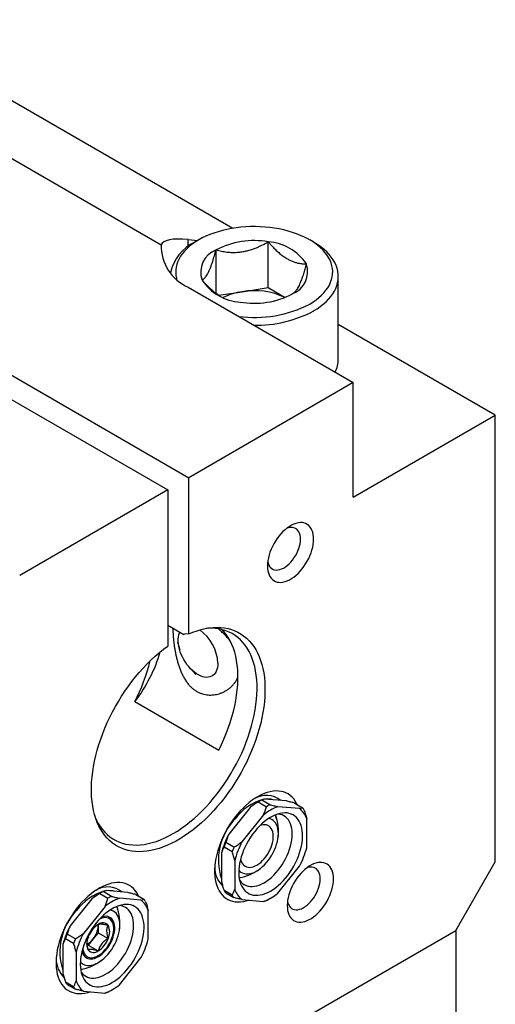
# Model space of a CAD drawing. Header units: inches. Extents: x 0.5 to 21.6, y 0.7 to 16.3.
# Tile 7 of 18: x 4.8 to 5.8, y 12.5 to 14.6. Entities that reach past the tile are written whole.
import ezdxf

# ---------------------------------------------------------------- set-up
doc = ezdxf.new("R2010")
doc.units = ezdxf.units.IN
doc.header["$MEASUREMENT"] = 0
doc.linetypes.add('SLD-Solid', pattern=[0])

msp = doc.modelspace()

# ---------------------------------------------------------------- linework, layer by layer
at = {"color": 7, "linetype": 'SLD-Solid', "lineweight": 25}
for p, q in [((3.4554, 14.5805), (5.1258, 13.6162)), ((3.4113, 14.555), (5.0816, 13.5907)), ((4.3047, 14.5468), (5.0675, 14.1065)), ((4.5887, 14.5051), (5.2189, 14.1413)), ((5.1246, 14.1177), (5.145, 14.1159)), ((5.1468, 14.1169), (5.1385, 14.1121)), ((5.3891, 14.1121), (5.3807, 14.1169)), ((5.1834, 14.0041), (5.1834, 14.0958)), ((5.2932, 14.0164), (5.2932, 14.1128)), ((5.4409, 13.8662), (5.4409, 14.0398)), ((5.1246, 14.0173), (5.4725, 13.8164)), ((5.2383, 14.0079), (5.2932, 14.0164)), ((5.2932, 14.0164), (5.329, 13.9957)), ((5.1888, 14.0002), (5.2383, 14.0079)), ((5.7718, 13.7481), (5.4409, 13.9391)), ((5.4725, 13.8164), (5.1258, 13.6162)), ((5.4725, 13.5753), (5.4725, 13.8164)), ((5.4725, 13.5753), (5.7718, 13.7481)), ((5.7718, 12.8078), (5.7718, 13.7481)), ((5.1258, 13.2874), (5.1258, 13.6162)), ((5.0816, 13.5907), (4.7696, 13.4106)), ((5.0816, 13.5907), (5.0816, 13.2619)), ((5.0816, 13.3058), (5.1152, 13.2864)), ((5.1021, 13.2698), (5.1068, 13.254)), ((5.1297, 13.2143), (5.1411, 13.2023)), ((5.0124, 13.145), (5.1891, 13.043)), ((5.276, 12.9357), (5.2707, 12.9327)), ((5.2968, 12.9278), (5.2796, 12.9377)), ((5.3315, 12.9357), (5.2858, 12.9398)), ((5.2556, 12.9223), (5.21, 12.8656)), ((5.2724, 12.9336), (5.2897, 12.9236)), ((5.3593, 12.9196), (5.3137, 12.9237)), ((5.3483, 12.9316), (5.3655, 12.9216)), ((5.2834, 12.9062), (5.2378, 12.8495)), ((5.3744, 12.8373), (5.3744, 12.8981)), ((5.2002, 12.8389), (5.2174, 12.829)), ((5.221, 12.8382), (5.2037, 12.8481)), ((5.1949, 12.8266), (5.1949, 12.7658)), ((5.2227, 12.8105), (5.2227, 12.7497)), ((5.3137, 12.7415), (5.3593, 12.7983)), ((5.6883, 12.6631), (5.7718, 12.8078)), ((4.9215, 12.7294), (4.8759, 12.6727)), ((4.9419, 12.7429), (4.9366, 12.7398)), ((4.9384, 12.7407), (4.9556, 12.7308)), ((4.9628, 12.7349), (4.9455, 12.7449)), ((4.9974, 12.7428), (4.9518, 12.7469)), ((5.0252, 12.7268), (4.9796, 12.7308)), ((5.0142, 12.7387), (5.0315, 12.7288)), ((5.2174, 12.7373), (5.2002, 12.7473)), ((5.2037, 12.7422), (5.221, 12.7323)), ((5.2378, 12.7282), (5.2834, 12.7241)), ((5.2933, 12.7281), (5.2986, 12.7312)), ((4.9494, 12.7134), (4.9038, 12.6566)), ((5.0403, 12.6444), (5.0403, 12.7052)), ((4.9351, 12.6758), (4.9351, 12.6721)), ((4.9351, 12.6721), (4.9351, 12.6582)), ((4.9678, 12.6669), (4.9678, 12.6693)), ((4.5191, 11.9881), (5.6883, 12.6631)), ((4.8661, 12.646), (4.8833, 12.6361)), ((4.8869, 12.6453), (4.8697, 12.6553)), ((4.9247, 12.6452), (4.9142, 12.6322)), ((4.9351, 12.6582), (4.9247, 12.6452)), ((4.9351, 12.6582), (4.956, 12.6461)), ((5.6883, 12.6631), (5.6883, 12.3416)), ((4.8608, 12.6337), (4.8608, 12.5729)), ((4.9142, 12.6322), (4.9115, 12.6324)), ((4.9142, 12.6322), (4.9351, 12.6201)), ((4.8886, 12.6176), (4.8886, 12.5568)), ((4.933, 12.609), (4.9351, 12.6102)), ((4.9796, 12.5487), (5.0252, 12.6054)), ((4.8833, 12.5445), (4.8661, 12.5544)), ((4.8697, 12.5494), (4.8869, 12.5394)), ((4.9038, 12.5353), (4.9494, 12.5312)), ((4.9592, 12.5352), (4.9645, 12.5383))]:
    msp.add_line(p, q, dxfattribs=at)
at = {"color": 8, "linetype": 'SLD-Solid', "lineweight": 25}
msp.add_line((5.1246, 14.1031), (5.1246, 14.1177), dxfattribs=at)
at = {"color": 7, "linetype": 'SLD-Solid', "lineweight": 25, "flags": 128}
for points in [[(5.3807, 13.9819), (5.3877, 13.9862), (5.3942, 13.9907), (5.4002, 13.9955), (5.4057, 14.0004), (5.4106, 14.0056), (5.415, 14.0109), (5.4188, 14.0163), (5.4221, 14.0219), (5.4247, 14.0276), (5.4267, 14.0333), (5.4282, 14.0392), (5.4289, 14.045), (5.4291, 14.0509), (5.4286, 14.0568), (5.4275, 14.0626), (5.4258, 14.0684), (5.4235, 14.0741), (5.4205, 14.0798), (5.417, 14.0853), (5.4129, 14.0907), (5.4082, 14.0959), (5.403, 14.1009), (5.3972, 14.1058), (5.391, 14.1104), (5.3842, 14.1148), (5.377, 14.119), (5.3694, 14.1229), (5.3614, 14.1265), (5.353, 14.1298), (5.3442, 14.1328), (5.3352, 14.1355), (5.3259, 14.1379), (5.3163, 14.1399), (5.3066, 14.1416), (5.2966, 14.143), (5.2866, 14.144), (5.2765, 14.1446), (5.2663, 14.1449), (5.2561, 14.1448), (5.246, 14.1443), (5.2359, 14.1435), (5.2259, 14.1424), (5.2161, 14.1408), (5.2064, 14.139), (5.197, 14.1368), (5.1878, 14.1342), (5.1789, 14.1314), (5.1703, 14.1282), (5.1621, 14.1247), (5.1543, 14.121), (5.1468, 14.1169), (5.1399, 14.1126), (5.1334, 14.1081), (5.1273, 14.1034), (5.1218, 14.0984), (5.1169, 14.0933), (5.1125, 14.088), (5.1087, 14.0825), (5.1054, 14.077), (5.1028, 14.0713), (5.1008, 14.0655), (5.0994, 14.0597), (5.0986, 14.0538), (5.0984, 14.048), (5.0989, 14.0421), (5.1, 14.0362), (5.1005, 14.0341)], [(5.389, 13.9675), (5.3963, 13.9719), (5.4031, 13.9766), (5.4094, 13.9815), (5.4152, 13.9867), (5.4204, 13.992), (5.4251, 13.9975), (5.4292, 14.0031), (5.4327, 14.0089), (5.4356, 14.0148), (5.4378, 14.0208), (5.4395, 14.0268), (5.4405, 14.0329), (5.4409, 14.039), (5.4407, 14.0451), (5.4398, 14.0512), (5.4383, 14.0573), (5.4362, 14.0633), (5.4334, 14.0692), (5.4301, 14.075), (5.4261, 14.0807), (5.4216, 14.0862), (5.4165, 14.0916), (5.4109, 14.0968), (5.4047, 14.1017), (5.398, 14.1065), (5.3909, 14.111), (5.3891, 14.1121)], [(5.389, 13.4869), (5.3888, 13.4921), (5.3882, 13.497), (5.3871, 13.5016), (5.3855, 13.5058), (5.3836, 13.5096), (5.3813, 13.5129), (5.3786, 13.5157), (5.3756, 13.518), (5.3722, 13.5197), (5.3686, 13.5209), (5.3647, 13.5216), (5.3606, 13.5216), (5.3562, 13.5211), (5.3518, 13.5201), (5.3472, 13.5185), (5.3426, 13.5163), (5.338, 13.5136), (5.3334, 13.5105), (5.3288, 13.5068), (5.3244, 13.5027), (5.3201, 13.4983), (5.316, 13.4934), (5.3121, 13.4883), (5.3084, 13.4829), (5.3051, 13.4773), (5.302, 13.4715), (5.2993, 13.4655), (5.297, 13.4596), (5.2951, 13.4536), (5.2936, 13.4476), (5.2925, 13.4418), (5.2918, 13.4361), (5.2916, 13.4307), (5.2918, 13.4254), (5.2925, 13.4205), (5.2936, 13.4159), (5.2951, 13.4118), (5.297, 13.408), (5.2993, 13.4047), (5.302, 13.4019), (5.3051, 13.3996), (5.3084, 13.3978), (5.3121, 13.3966), (5.316, 13.396), (5.3201, 13.3959), (5.3244, 13.3964), (5.3288, 13.3975), (5.3334, 13.3991), (5.338, 13.4013), (5.3426, 13.4039), (5.3472, 13.4071), (5.3518, 13.4107), (5.3562, 13.4148), (5.3606, 13.4193), (5.3647, 13.4241), (5.3686, 13.4293), (5.3722, 13.4347), (5.3756, 13.4403), (5.3786, 13.4461), (5.3813, 13.452), (5.3836, 13.458), (5.3855, 13.464), (5.3871, 13.4699), (5.3882, 13.4758), (5.3888, 13.4814), (5.389, 13.4869)], [(5.3612, 13.4869), (5.361, 13.4914), (5.3603, 13.4955), (5.3592, 13.4992), (5.3576, 13.5026), (5.3557, 13.5054), (5.3533, 13.5078), (5.3506, 13.5096), (5.3476, 13.5109), (5.3444, 13.5116), (5.3408, 13.5117), (5.3371, 13.5112), (5.3333, 13.5102), (5.3328, 13.51)], [(5.2922, 13.4397), (5.293, 13.4362), (5.2943, 13.4327), (5.2961, 13.4296), (5.2982, 13.4269), (5.3008, 13.4248), (5.3036, 13.4233), (5.3068, 13.4223), (5.3102, 13.4219), (5.3138, 13.4221), (5.3175, 13.4228), (5.3214, 13.4242), (5.3254, 13.4261), (5.3294, 13.4285), (5.3333, 13.4314), (5.3371, 13.4348), (5.3408, 13.4386), (5.3444, 13.4428), (5.3476, 13.4473), (5.3506, 13.452), (5.3533, 13.4569), (5.3557, 13.462), (5.3576, 13.4671), (5.3592, 13.4722), (5.3603, 13.4773), (5.361, 13.4822), (5.3612, 13.4869)], [(5.1258, 13.2874), (5.1347, 13.291), (5.1435, 13.2941), (5.1522, 13.2966), (5.1608, 13.2986), (5.1693, 13.3), (5.1776, 13.3009), (5.1857, 13.3011), (5.1936, 13.3008), (5.2013, 13.3), (5.2088, 13.2985), (5.216, 13.2965), (5.223, 13.294), (5.2296, 13.2909), (5.236, 13.2872), (5.242, 13.283), (5.2477, 13.2783), (5.2531, 13.2731), (5.2581, 13.2673), (5.2627, 13.2611), (5.267, 13.2544), (5.2708, 13.2473), (5.2743, 13.2397), (5.2773, 13.2317), (5.2799, 13.2233), (5.2821, 13.2145), (5.2839, 13.2053), (5.2852, 13.1958), (5.2861, 13.186), (5.2865, 13.1759), (5.2865, 13.1655), (5.2861, 13.1549), (5.2852, 13.1441), (5.2839, 13.1331), (5.2822, 13.1219), (5.28, 13.1106), (5.2774, 13.0992), (5.2744, 13.0877), (5.2709, 13.0761), (5.2671, 13.0645), (5.2629, 13.0529), (5.2583, 13.0413), (5.2533, 13.0298), (5.2479, 13.0184), (5.2422, 13.0071), (5.2362, 12.9959), (5.2299, 12.9849), (5.2232, 12.9741), (5.2163, 12.9635), (5.209, 12.9532), (5.2016, 12.9431), (5.1939, 12.9333), (5.186, 12.9239), (5.1778, 12.9147), (5.1695, 12.906), (5.1611, 12.8976), (5.1525, 12.8896), (5.1438, 12.8821), (5.135, 12.875), (5.1261, 12.8683), (5.1171, 12.8621), (5.1082, 12.8565), (5.0992, 12.8513), (5.0902, 12.8466), (5.0813, 12.8425), (5.0724, 12.8388), (5.0636, 12.8358), (5.0549, 12.8333), (5.0463, 12.8313), (5.0378, 12.8299), (5.0295, 12.8291), (5.0214, 12.8289), (5.0135, 12.8292), (5.0058, 12.8301), (4.9983, 12.8315), (4.9911, 12.8336), (4.9842, 12.8361), (4.9775, 12.8393), (4.9712, 12.8429), (4.9651, 12.8471), (4.9594, 12.8519), (4.9541, 12.8571), (4.9491, 12.8629), (4.9445, 12.8691), (4.9403, 12.8758), (4.9364, 12.883), (4.933, 12.8906), (4.93, 12.8986), (4.9274, 12.907), (4.9252, 12.9158), (4.9235, 12.925), (4.9221, 12.9345), (4.9213, 12.9443), (4.9208, 12.9544), (4.9208, 12.9648), (4.9213, 12.9754), (4.9222, 12.9863), (4.9235, 12.9973), (4.9253, 13.0085), (4.9275, 13.0198), (4.9301, 13.0312), (4.9331, 13.0427), (4.9366, 13.0543), (4.9404, 13.0659), (4.9446, 13.0775), (4.9493, 13.0891), (4.9543, 13.1006), (4.9596, 13.112), (4.9653, 13.1233), (4.9714, 13.1344), (4.9777, 13.1454), (4.9844, 13.1562), (4.9913, 13.1668), (4.9986, 13.1772), (5.006, 13.1872), (5.0138, 13.197), (5.0217, 13.2065), (5.0298, 13.2156), (5.0381, 13.2243), (5.0466, 13.2327), (5.0552, 13.2406), (5.0639, 13.2482), (5.0727, 13.2553), (5.0816, 13.2619)], [(4.9305, 12.8971), (4.9313, 12.8955), (4.9351, 12.8884), (4.9392, 12.8818), (4.9438, 12.8756), (4.9488, 12.8699), (4.9541, 12.8648), (4.9597, 12.8601), (4.9657, 12.856), (4.9721, 12.8525), (4.9787, 12.8495), (4.9856, 12.847), (4.9928, 12.8451), (5.0002, 12.8438), (5.0079, 12.8431), (5.0158, 12.8429), (5.0239, 12.8433), (5.0321, 12.8443), (5.0406, 12.8459), (5.0491, 12.848), (5.0578, 12.8507), (5.0665, 12.854), (5.0753, 12.8578), (5.0842, 12.8621), (5.0931, 12.867), (5.102, 12.8724), (5.1108, 12.8783), (5.1196, 12.8846), (5.1284, 12.8915), (5.137, 12.8988), (5.1456, 12.9065), (5.154, 12.9147), (5.1623, 12.9232), (5.1704, 12.9321), (5.1782, 12.9414), (5.1859, 12.951), (5.1934, 12.9609), (5.2006, 12.9711), (5.2075, 12.9815), (5.2141, 12.9922), (5.2204, 13.0031), (5.2264, 13.0141), (5.2321, 13.0253), (5.2374, 13.0366), (5.2423, 13.0479), (5.2469, 13.0594), (5.2511, 13.0708), (5.2549, 13.0823), (5.2583, 13.0937), (5.2612, 13.1051), (5.2637, 13.1164), (5.2658, 13.1276), (5.2675, 13.1387), (5.2687, 13.1495), (5.2695, 13.1602), (5.2698, 13.1706), (5.2697, 13.1808), (5.2692, 13.1907), (5.2682, 13.2004), (5.2667, 13.2097), (5.2648, 13.2186), (5.2625, 13.2272), (5.2598, 13.2353), (5.2566, 13.2431), (5.253, 13.2504), (5.249, 13.2573), (5.2446, 13.2637), (5.2399, 13.2696), (5.2347, 13.275), (5.2293, 13.2799), (5.2234, 13.2843), (5.2173, 13.2881), (5.2108, 13.2914), (5.204, 13.2941), (5.1969, 13.2963), (5.1896, 13.2979), (5.1821, 13.2989), (5.1743, 13.2993), (5.1663, 13.2992), (5.1624, 13.2989)], [(5.1872, 13.2257), (5.187, 13.2209), (5.1863, 13.2164), (5.1852, 13.2122), (5.1837, 13.2084), (5.1818, 13.2051), (5.1795, 13.2022), (5.1768, 13.1999), (5.1738, 13.1981), (5.1705, 13.1968), (5.1669, 13.1961), (5.1631, 13.1959), (5.1592, 13.1964), (5.155, 13.1973), (5.1508, 13.1989), (5.1465, 13.201), (5.1422, 13.2036), (5.138, 13.2067), (5.1338, 13.2103), (5.1297, 13.2142), (5.1258, 13.2186), (5.1221, 13.2233), (5.1187, 13.2282), (5.1155, 13.2334), (5.1127, 13.2388), (5.1102, 13.2443), (5.1081, 13.2498), (5.1064, 13.2554), (5.1051, 13.2608), (5.1042, 13.2662), (5.1037, 13.2714), (5.1037, 13.2764), (5.1042, 13.2811), (5.1051, 13.2854), (5.1064, 13.2894), (5.1071, 13.2911)], [(5.1258, 13.2874), (5.117, 13.2866), (5.1152, 13.2864)], [(5.1891, 13.043), (5.1947, 13.0544), (5.1999, 13.0659), (5.2048, 13.0776), (5.2092, 13.0892), (5.2132, 13.1009), (5.2168, 13.1125), (5.22, 13.1242), (5.2227, 13.1357), (5.225, 13.1471), (5.2268, 13.1584), (5.2282, 13.1695), (5.2291, 13.1804), (5.2296, 13.1911), (5.2296, 13.2016), (5.2291, 13.2117), (5.2282, 13.2216), (5.2268, 13.2311), (5.225, 13.2403), (5.2227, 13.2491), (5.22, 13.2574), (5.2168, 13.2654), (5.2132, 13.2729), (5.2092, 13.2799), (5.2048, 13.2865), (5.1999, 13.2925), (5.1963, 13.2964)], [(5.3544, 12.9281), (5.3532, 12.9305), (5.3504, 12.9355), (5.3471, 12.94), (5.3435, 12.944), (5.3396, 12.9475), (5.3353, 12.9504), (5.3306, 12.9528), (5.3257, 12.9547), (5.3205, 12.9559), (5.315, 12.9566), (5.3094, 12.9567), (5.3035, 12.9563), (5.2975, 12.9552), (5.2913, 12.9536), (5.285, 12.9514), (5.2787, 12.9486), (5.2723, 12.9453), (5.2659, 12.9415), (5.2596, 12.9372), (5.2533, 12.9324), (5.247, 12.9271), (5.2409, 12.9214), (5.235, 12.9153), (5.2292, 12.9088), (5.2236, 12.902), (5.2183, 12.8949), (5.2132, 12.8875), (5.2085, 12.8798), (5.204, 12.872), (5.1998, 12.864), (5.196, 12.8558), (5.1926, 12.8476), (5.1896, 12.8394), (5.187, 12.8312), (5.1848, 12.823), (5.183, 12.8149), (5.1816, 12.8069), (5.1807, 12.7991), (5.1803, 12.7914), (5.1803, 12.7841), (5.1807, 12.777), (5.1816, 12.7702), (5.183, 12.7638), (5.1848, 12.7577), (5.187, 12.7521), (5.1896, 12.7468), (5.1926, 12.7421), (5.196, 12.7378), (5.1998, 12.7341), (5.204, 12.7309), (5.2085, 12.7282), (5.2132, 12.7261), (5.2183, 12.7245), (5.2236, 12.7236), (5.2292, 12.7232), (5.235, 12.7233), (5.2409, 12.7241), (5.247, 12.7254), (5.2519, 12.7269)], [(5.265, 12.8717), (5.2603, 12.8656), (5.2559, 12.8593), (5.2519, 12.8527), (5.2481, 12.846), (5.2446, 12.839), (5.2415, 12.832), (5.2388, 12.825), (5.2365, 12.8179), (5.2346, 12.8109), (5.2331, 12.8039), (5.2321, 12.7971), (5.2315, 12.7905), (5.2314, 12.784), (5.2317, 12.7779), (5.2324, 12.7721), (5.2336, 12.7666), (5.2352, 12.7614), (5.2372, 12.7567), (5.2397, 12.7525), (5.2425, 12.7487), (5.2457, 12.7454), (5.2493, 12.7427), (5.2532, 12.7405), (5.2574, 12.7388), (5.2618, 12.7377), (5.2666, 12.7372), (5.2715, 12.7372), (5.2766, 12.7379), (5.2818, 12.7391), (5.2872, 12.7408), (5.2926, 12.7432), (5.2981, 12.746), (5.3036, 12.7494), (5.309, 12.7533), (5.3144, 12.7576), (5.3197, 12.7624), (5.3248, 12.7676), (5.3298, 12.7732), (5.3345, 12.7791), (5.339, 12.7853), (5.3432, 12.7917), (5.3472, 12.7984), (5.3508, 12.8053), (5.3541, 12.8122), (5.357, 12.8193), (5.3595, 12.8263), (5.3616, 12.8334), (5.3633, 12.8404), (5.3645, 12.8473), (5.3654, 12.854), (5.3657, 12.8605), (5.3656, 12.8668), (5.3651, 12.8728), (5.3642, 12.8785), (5.3628, 12.8838), (5.3609, 12.8887), (5.3587, 12.8932), (5.356, 12.8972), (5.353, 12.9008), (5.3496, 12.9038), (5.3459, 12.9063), (5.3419, 12.9082), (5.3375, 12.9096), (5.3329, 12.9104), (5.3281, 12.9106), (5.3231, 12.9103), (5.3179, 12.9094), (5.3126, 12.9079), (5.3072, 12.9058), (5.3018, 12.9032), (5.2963, 12.9001), (5.2908, 12.8965), (5.2854, 12.8924), (5.2801, 12.8878), (5.2749, 12.8828), (5.2698, 12.8774), (5.265, 12.8717)], [(5.2315, 12.7897), (5.2329, 12.7882), (5.2358, 12.7858), (5.2391, 12.7841), (5.2426, 12.7828), (5.2464, 12.7822), (5.2505, 12.7821), (5.2547, 12.7827), (5.2591, 12.7838), (5.2635, 12.7854), (5.2681, 12.7877), (5.2726, 12.7904), (5.2771, 12.7936), (5.2815, 12.7974), (5.2858, 12.8015), (5.2899, 12.8061), (5.2939, 12.8109), (5.2976, 12.8161), (5.301, 12.8216), (5.304, 12.8272), (5.3068, 12.8329), (5.3091, 12.8388), (5.3111, 12.8446), (5.3127, 12.8505), (5.3138, 12.8562), (5.3145, 12.8617), (5.3147, 12.8671), (5.3145, 12.8722), (5.3138, 12.877), (5.3127, 12.8814), (5.3111, 12.8855), (5.3091, 12.889), (5.3068, 12.8921), (5.304, 12.8947), (5.301, 12.8968), (5.2976, 12.8983), (5.2946, 12.8991)], [(5.2331, 12.7687), (5.2334, 12.7682), (5.2362, 12.7648), (5.2393, 12.7618), (5.2428, 12.7595), (5.2466, 12.7576), (5.2507, 12.7564), (5.2551, 12.7557), (5.2596, 12.7556), (5.2644, 12.756), (5.2693, 12.7571), (5.2744, 12.7587), (5.2795, 12.7609), (5.2846, 12.7636), (5.2898, 12.7668), (5.2949, 12.7706), (5.2999, 12.7748), (5.3049, 12.7794), (5.3096, 12.7844), (5.3142, 12.7898), (5.3186, 12.7955), (5.3227, 12.8015), (5.3265, 12.8078), (5.33, 12.8142), (5.3331, 12.8207), (5.3359, 12.8273), (5.3383, 12.834), (5.3402, 12.8406), (5.3418, 12.8472), (5.3429, 12.8537), (5.3436, 12.86), (5.3438, 12.8661), (5.3436, 12.8719), (5.3429, 12.8774), (5.3418, 12.8826), (5.3402, 12.8874), (5.3383, 12.8917), (5.3359, 12.8957), (5.3331, 12.8991), (5.33, 12.902), (5.3265, 12.9044), (5.3227, 12.9062), (5.3186, 12.9075), (5.3142, 12.9082), (5.3136, 12.9082)], [(5.2351, 12.8129), (5.2351, 12.8128), (5.2362, 12.809), (5.2377, 12.8056), (5.2396, 12.8027), (5.2418, 12.8002), (5.2445, 12.7983), (5.2474, 12.7969), (5.2507, 12.7961), (5.2541, 12.7959), (5.2578, 12.7963), (5.2616, 12.7973), (5.2655, 12.7988), (5.2695, 12.8008), (5.2735, 12.8034), (5.2774, 12.8065), (5.2812, 12.8101), (5.2848, 12.814), (5.2883, 12.8183), (5.2915, 12.8228), (5.2944, 12.8276), (5.2969, 12.8326), (5.2992, 12.8377), (5.301, 12.8428), (5.3024, 12.8479), (5.3034, 12.853), (5.3039, 12.8578), (5.304, 12.8624), (5.3036, 12.8668), (5.3028, 12.8708), (5.3015, 12.8744), (5.2998, 12.8776), (5.2977, 12.8803), (5.2953, 12.8825), (5.2925, 12.8841), (5.2894, 12.8852), (5.286, 12.8857), (5.2824, 12.8856), (5.2787, 12.885), (5.2763, 12.8843)], [(5.4308, 12.7716), (5.4306, 12.7768), (5.4299, 12.7818), (5.4288, 12.7863), (5.4273, 12.7905), (5.4254, 12.7943), (5.4231, 12.7976), (5.4204, 12.8004), (5.4173, 12.8027), (5.414, 12.8044), (5.4103, 12.8056), (5.4064, 12.8063), (5.4023, 12.8064), (5.398, 12.8059), (5.3936, 12.8048), (5.389, 12.8032), (5.3844, 12.801), (5.3798, 12.7984), (5.3751, 12.7952), (5.3706, 12.7915), (5.3661, 12.7875), (5.3618, 12.783), (5.3577, 12.7782), (5.3538, 12.773), (5.3502, 12.7676), (5.3468, 12.762), (5.3438, 12.7562), (5.3411, 12.7503), (5.3388, 12.7443), (5.3368, 12.7383), (5.3353, 12.7324), (5.3342, 12.7265), (5.3336, 12.7209), (5.3334, 12.7154), (5.3336, 12.7102), (5.3342, 12.7052), (5.3353, 12.7007), (5.3368, 12.6965), (5.3388, 12.6927), (5.3411, 12.6894), (5.3438, 12.6866), (5.3468, 12.6843), (5.3502, 12.6826), (5.3538, 12.6814), (5.3577, 12.6807), (5.3618, 12.6806), (5.3661, 12.6811), (5.3706, 12.6822), (5.3751, 12.6838), (5.3798, 12.686), (5.3844, 12.6886), (5.389, 12.6918), (5.3936, 12.6955), (5.398, 12.6995), (5.4023, 12.704), (5.4064, 12.7088), (5.4103, 12.714), (5.414, 12.7194), (5.4173, 12.725), (5.4204, 12.7308), (5.4231, 12.7367), (5.4254, 12.7427), (5.4273, 12.7487), (5.4288, 12.7546), (5.4299, 12.7605), (5.4306, 12.7662), (5.4308, 12.7716)], [(5.403, 12.7716), (5.4027, 12.7761), (5.402, 12.7802), (5.4009, 12.784), (5.3994, 12.7873), (5.3974, 12.7902), (5.3951, 12.7925), (5.3924, 12.7944), (5.3894, 12.7956), (5.3861, 12.7963), (5.3826, 12.7964), (5.3789, 12.796), (5.3751, 12.7949), (5.3745, 12.7947)], [(5.3339, 12.7244), (5.3348, 12.7209), (5.3361, 12.7174), (5.3379, 12.7143), (5.34, 12.7117), (5.3425, 12.7096), (5.3454, 12.708), (5.3485, 12.707), (5.3519, 12.7066), (5.3555, 12.7068), (5.3593, 12.7076), (5.3632, 12.7089), (5.3672, 12.7108), (5.3711, 12.7132), (5.3751, 12.7161), (5.3789, 12.7195), (5.3826, 12.7233), (5.3861, 12.7275), (5.3894, 12.732), (5.3924, 12.7367), (5.3951, 12.7417), (5.3974, 12.7467), (5.3994, 12.7518), (5.4009, 12.757), (5.402, 12.762), (5.4027, 12.7669), (5.403, 12.7716)], [(5.0203, 12.7352), (5.0191, 12.7377), (5.0163, 12.7426), (5.0131, 12.7471), (5.0095, 12.7511), (5.0055, 12.7546), (5.0012, 12.7576), (4.9966, 12.76), (4.9916, 12.7618), (4.9864, 12.7631), (4.981, 12.7638), (4.9753, 12.7639), (4.9694, 12.7634), (4.9634, 12.7624), (4.9572, 12.7607), (4.951, 12.7585), (4.9446, 12.7558), (4.9382, 12.7525), (4.9319, 12.7487), (4.9255, 12.7443), (4.9192, 12.7395), (4.913, 12.7343), (4.9069, 12.7286), (4.9009, 12.7225), (4.8951, 12.716), (4.8896, 12.7092), (4.8842, 12.702), (4.8792, 12.6946), (4.8744, 12.687), (4.8699, 12.6791), (4.8658, 12.6711), (4.862, 12.663), (4.8586, 12.6548), (4.8555, 12.6466), (4.8529, 12.6383), (4.8507, 12.6301), (4.8489, 12.622), (4.8476, 12.614), (4.8467, 12.6062), (4.8462, 12.5986), (4.8462, 12.5912), (4.8467, 12.5841), (4.8476, 12.5773), (4.8489, 12.5709), (4.8507, 12.5648), (4.8529, 12.5592), (4.8555, 12.554), (4.8586, 12.5493), (4.862, 12.545), (4.8658, 12.5412), (4.8699, 12.538), (4.8744, 12.5354), (4.8792, 12.5332), (4.8842, 12.5317), (4.8896, 12.5307), (4.8951, 12.5303), (4.9009, 12.5305), (4.9069, 12.5313), (4.913, 12.5326), (4.9178, 12.534)], [(4.9309, 12.6788), (4.9263, 12.6728), (4.9219, 12.6664), (4.9178, 12.6599), (4.914, 12.6531), (4.9106, 12.6462), (4.9075, 12.6392), (4.9048, 12.6321), (4.9025, 12.625), (4.9006, 12.618), (4.8991, 12.6111), (4.898, 12.6042), (4.8975, 12.5976), (4.8973, 12.5912), (4.8976, 12.585), (4.8983, 12.5792), (4.8995, 12.5737), (4.9011, 12.5686), (4.9032, 12.5639), (4.9056, 12.5596), (4.9085, 12.5559), (4.9117, 12.5526), (4.9152, 12.5498), (4.9191, 12.5476), (4.9233, 12.5459), (4.9278, 12.5448), (4.9325, 12.5443), (4.9374, 12.5444), (4.9425, 12.545), (4.9478, 12.5462), (4.9531, 12.548), (4.9586, 12.5503), (4.964, 12.5532), (4.9695, 12.5566), (4.975, 12.5604), (4.9803, 12.5648), (4.9856, 12.5696), (4.9907, 12.5747), (4.9957, 12.5803), (5.0004, 12.5862), (5.0049, 12.5924), (5.0092, 12.5989), (5.0131, 12.6056), (5.0167, 12.6124), (5.02, 12.6194), (5.0229, 12.6264), (5.0254, 12.6335), (5.0275, 12.6406), (5.0292, 12.6475), (5.0305, 12.6544), (5.0313, 12.6612), (5.0317, 12.6677), (5.0316, 12.674), (5.0311, 12.68), (5.0301, 12.6857), (5.0287, 12.691), (5.0269, 12.6959), (5.0246, 12.7004), (5.022, 12.7044), (5.019, 12.7079), (5.0156, 12.7109), (5.0118, 12.7134), (5.0078, 12.7154), (5.0035, 12.7167), (4.9989, 12.7175), (4.9941, 12.7178), (4.989, 12.7174), (4.9839, 12.7165), (4.9785, 12.715), (4.9731, 12.713), (4.9677, 12.7104), (4.9622, 12.7073), (4.9567, 12.7036), (4.9513, 12.6995), (4.946, 12.695), (4.9408, 12.69), (4.9357, 12.6846), (4.9309, 12.6788)], [(4.899, 12.5758), (4.8993, 12.5753), (4.9021, 12.5719), (4.9053, 12.569), (4.9087, 12.5666), (4.9125, 12.5648), (4.9166, 12.5635), (4.921, 12.5628), (4.9256, 12.5627), (4.9303, 12.5632), (4.9353, 12.5642), (4.9403, 12.5659), (4.9454, 12.568), (4.9506, 12.5708), (4.9557, 12.574), (4.9608, 12.5777), (4.9659, 12.5819), (4.9708, 12.5866), (4.9756, 12.5916), (4.9801, 12.597), (4.9845, 12.6027), (4.9886, 12.6087), (4.9924, 12.6149), (4.9959, 12.6213), (4.999, 12.6279), (5.0018, 12.6345), (5.0042, 12.6411), (5.0062, 12.6478), (5.0077, 12.6544), (5.0088, 12.6608), (5.0095, 12.6671), (5.0097, 12.6732), (5.0095, 12.679), (5.0088, 12.6846), (5.0077, 12.6897), (5.0062, 12.6945), (5.0042, 12.6989), (5.0018, 12.7028), (4.999, 12.7062), (4.9959, 12.7091), (4.9924, 12.7115), (4.9886, 12.7133), (4.9845, 12.7146), (4.9801, 12.7153), (4.9796, 12.7153)], [(4.8974, 12.5968), (4.8988, 12.5953), (4.9018, 12.593), (4.905, 12.5912), (4.9086, 12.59), (4.9124, 12.5893), (4.9164, 12.5893), (4.9206, 12.5898), (4.925, 12.5909), (4.9295, 12.5926), (4.934, 12.5948), (4.9385, 12.5975), (4.943, 12.6008), (4.9474, 12.6045), (4.9517, 12.6087), (4.9559, 12.6132), (4.9598, 12.6181), (4.9635, 12.6233), (4.9669, 12.6287), (4.97, 12.6343), (4.9727, 12.6401), (4.9751, 12.6459), (4.9771, 12.6518), (4.9786, 12.6576), (4.9797, 12.6633), (4.9804, 12.6689), (4.9806, 12.6743), (4.9804, 12.6794), (4.9797, 12.6841), (4.9786, 12.6886), (4.9771, 12.6926), (4.9751, 12.6962), (4.9727, 12.6993), (4.97, 12.7019), (4.9669, 12.7039), (4.9635, 12.7054), (4.9606, 12.7062)], [(4.9011, 12.62), (4.9011, 12.62), (4.9021, 12.6162), (4.9036, 12.6128), (4.9055, 12.6098), (4.9078, 12.6074), (4.9104, 12.6054), (4.9133, 12.6041), (4.9166, 12.6033), (4.9201, 12.6031), (4.9237, 12.6034), (4.9276, 12.6044), (4.9315, 12.6059), (4.9355, 12.608), (4.9394, 12.6106), (4.9433, 12.6137), (4.9471, 12.6172), (4.9508, 12.6211), (4.9542, 12.6254), (4.9574, 12.63), (4.9603, 12.6348), (4.9629, 12.6398), (4.9651, 12.6449), (4.9669, 12.65), (4.9683, 12.6551), (4.9693, 12.6601), (4.9698, 12.665), (4.9699, 12.6696), (4.9695, 12.6739), (4.9687, 12.678), (4.9674, 12.6816), (4.9657, 12.6848), (4.9637, 12.6875), (4.9612, 12.6896), (4.9584, 12.6913), (4.9553, 12.6924), (4.9519, 12.6929), (4.9484, 12.6928), (4.9446, 12.6921), (4.9423, 12.6914)], [(4.9026, 12.6254), (4.9029, 12.6228), (4.9038, 12.6191), (4.9051, 12.6157), (4.9068, 12.6127), (4.9089, 12.6103), (4.9113, 12.6083), (4.9141, 12.6069), (4.9171, 12.6061), (4.9204, 12.6058), (4.9239, 12.606), (4.9276, 12.6069), (4.9313, 12.6083), (4.9351, 12.6102), (4.9389, 12.6127), (4.9427, 12.6156), (4.9463, 12.6189), (4.9498, 12.6227), (4.9531, 12.6268), (4.9561, 12.6312), (4.9589, 12.6358), (4.9614, 12.6406), (4.9634, 12.6455), (4.9652, 12.6504), (4.9665, 12.6552), (4.9673, 12.66), (4.9678, 12.6646), (4.9678, 12.669), (4.9673, 12.6731), (4.9665, 12.6769), (4.9652, 12.6803), (4.9634, 12.6832), (4.9614, 12.6857), (4.9589, 12.6876), (4.9561, 12.6891), (4.9531, 12.6899), (4.9498, 12.6902), (4.9463, 12.6899), (4.9427, 12.6891), (4.9389, 12.6877), (4.9384, 12.6875)], [(4.9351, 12.6721), (4.9349, 12.6751), (4.9349, 12.6757)]]:
    msp.add_lwpolyline(points, dxfattribs=at)
at = {"color": 7, "linetype": 'SLD-Solid', "lineweight": 25}
for centre, radius, start, end in [((5.163, 14.1048), 0.0955, 178.9633, 246.2566), ((5.1784, 14.0276), 0.0934, 115.2989, 167.7047), ((5.2013, 14.049), 0.0501, 110.9348, 199.2683), ((5.2635, 13.9413), 0.1741, 80.1887, 117.3973), ((5.287, 14.0092), 0.1038, 33.4389, 86.5665), ((5.3262, 14.0499), 0.0501, 290.9348, 19.2683), ((5.2406, 14.0896), 0.1038, 213.4389, 266.5665), ((5.257, 13.8772), 0.132, 98.1628, 116.2146), ((5.264, 14.1576), 0.1741, 260.1887, 297.3973), ((5.2639, 13.8564), 0.1536, 65.0044, 99.5923), ((5.2648, 14.2046), 0.2511, 262.2598, 297.4917), ((5.2685, 14.1946), 0.2572, 268.7324, 297.9591), ((5.3779, 13.8666), 0.063, 333.4908, 359.6192), ((5.0959, 13.2214), 0.0914, 2.6847, 54.47), ((4.7633, 13.3379), 0.3151, 322.2414, 343.7394), ((4.6601, 13.3251), 0.3957, 332.9203, 346.1529), ((5.3126, 12.8328), 0.1103, 106.022, 143.8548), ((5.2893, 12.8999), 0.0477, 50.6339, 122.2852), ((5.333, 12.8369), 0.1141, 117.921, 122.0737), ((5.292, 12.8983), 0.0416, 73.3439, 96.4371), ((5.3323, 12.8269), 0.1224, 120.1971, 128.7905), ((5.3511, 12.8239), 0.1066, 110.5656, 129.4291), ((5.3503, 12.827), 0.1141, 117.921, 122.0737), ((5.3305, 12.8833), 0.0463, 18.5932, 51.6082), ((5.3275, 12.8911), 0.0488, 31.4407, 38.7606), ((5.3133, 12.8111), 0.1249, 135.9964, 198.4564), ((5.217, 12.871), 0.0979, 352.6043, 21.1416), ((5.2617, 12.8871), 0.0509, 8.5125, 22.3317), ((5.3714, 12.7805), 0.1824, 152.2125, 165.3762), ((5.3844, 12.7727), 0.1957, 157.3455, 160.2431), ((5.4016, 12.7628), 0.1957, 157.3455, 160.2431), ((5.3992, 12.7644), 0.1824, 152.2125, 165.3762), ((5.1979, 12.8833), 0.1824, 332.2125, 345.3762), ((5.236, 12.7965), 0.0555, 180.8193, 225.3709), ((5.217, 12.871), 0.0979, 278.8638, 307.4011), ((5.2253, 12.8242), 0.0509, 277.673, 291.4935), ((4.9553, 12.707), 0.0477, 50.6339, 122.2852), ((5.2666, 12.7644), 0.0463, 198.5932, 231.6082), ((4.9785, 12.6399), 0.1103, 106.022, 143.8548), ((4.9982, 12.6341), 0.1224, 120.1971, 128.7905), ((4.999, 12.6441), 0.1141, 117.921, 122.0737), ((5.0171, 12.631), 0.1066, 110.5656, 129.4291), ((4.958, 12.7054), 0.0416, 73.3439, 96.4371), ((5.0162, 12.6341), 0.1141, 117.921, 122.0737), ((4.9934, 12.6983), 0.0488, 31.4407, 38.7606), ((5.2418, 12.7727), 0.0488, 211.4407, 218.7606), ((5.259, 12.7628), 0.0488, 211.4407, 218.7606), ((5.246, 12.8239), 0.1066, 290.5656, 309.4291), ((5.2379, 12.824), 0.1108, 297.89, 300.0148), ((4.8829, 12.6781), 0.0979, 352.6043, 21.1416), ((4.9276, 12.6943), 0.0509, 8.5125, 22.3317), ((4.9965, 12.6905), 0.0463, 18.5932, 51.6082), ((4.9793, 12.6182), 0.1249, 135.9964, 198.4564), ((5.0373, 12.5877), 0.1824, 152.2125, 165.3762), ((4.9633, 12.6318), 0.0523, 122.638, 159.7729), ((4.8898, 12.6742), 0.0453, 320.2279, 357.3607), ((4.9446, 12.6642), 0.015, 40.5328, 129.2482), ((4.9282, 12.66), 0.0311, 333.4364, 26.5636), ((5.0503, 12.5799), 0.1957, 157.3455, 160.2431), ((5.0675, 12.5699), 0.1957, 157.3455, 160.2431), ((5.0651, 12.5716), 0.1824, 152.2125, 165.3762), ((4.9421, 12.6359), 0.0311, 153.4364, 206.5636), ((4.8972, 12.6658), 0.0344, 294.1864, 323.1062), ((4.9069, 12.6642), 0.0523, 302.638, 339.7729), ((4.8638, 12.6905), 0.1824, 332.2125, 345.3762), ((4.9256, 12.6318), 0.015, 220.5328, 309.2482), ((4.9019, 12.6037), 0.0555, 180.8193, 225.3709), ((4.8829, 12.6781), 0.0979, 278.8638, 307.4011), ((4.8913, 12.6313), 0.0509, 277.673, 291.4935), ((4.9077, 12.5799), 0.0488, 211.4407, 218.7606), ((4.9249, 12.5699), 0.0488, 211.4407, 218.7606), ((4.9325, 12.5716), 0.0463, 198.5932, 231.6082), ((4.9119, 12.631), 0.1066, 290.5656, 309.4291), ((4.9038, 12.6312), 0.1108, 297.89, 300.0148)]:
    msp.add_arc(centre, radius, start, end, dxfattribs=at)
msp.add_ellipse((5.2638, 14.0373), major_axis=(0.1963, -0.0691), ratio=0.218312, start_param=2.432912, end_param=3.140496, dxfattribs=at)
for points, knots in [([(5.154, 14.0324), (5.155, 14.0331), (5.157, 14.0344), (5.1599, 14.0372), (5.1626, 14.0407), (5.1648, 14.0442), (5.167, 14.0482), (5.1692, 14.0527), (5.1716, 14.0583), (5.174, 14.0647), (5.1762, 14.0711), (5.1781, 14.0774), (5.1805, 14.0853), (5.1822, 14.0916), (5.1834, 14.0958)], [0, 0, 0, 0, 0.107743, 0.216083, 0.299759, 0.383409, 0.439851, 0.516339, 0.593481, 0.672556, 0.752217, 0.813804, 0.875562, 1, 1, 1, 1]), ([(5.1834, 14.0958), (5.1871, 14.0949), (5.1946, 14.093), (5.2063, 14.0912), (5.2186, 14.0903), (5.23, 14.0907), (5.2402, 14.0921), (5.2491, 14.094), (5.258, 14.0965), (5.2662, 14.0995), (5.2736, 14.1026), (5.2824, 14.1068), (5.2889, 14.1104), (5.2932, 14.1128)], [0, 0, 0, 0, 0.107751, 0.216098, 0.327205, 0.439812, 0.516306, 0.593452, 0.672533, 0.7522, 0.813791, 0.875553, 1, 1, 1, 1]), ([(5.2932, 14.1128), (5.2949, 14.1109), (5.2983, 14.107), (5.304, 14.1009), (5.3103, 14.0947), (5.3173, 14.0884), (5.3245, 14.0828), (5.3318, 14.078), (5.3388, 14.0741), (5.3457, 14.0712), (5.3526, 14.069), (5.3596, 14.0674), (5.3666, 14.0666), (5.3712, 14.0665), (5.3735, 14.0664)], [0, 0, 0, 0, 0.0674616, 0.135048, 0.2206094, 0.3066512, 0.3946243, 0.4834796, 0.5649085, 0.6471085, 0.7314647, 0.8164232, 0.9080153, 1, 1, 1, 1]), ([(5.3735, 14.0664), (5.3725, 14.0628), (5.3705, 14.0554), (5.3674, 14.045), (5.3641, 14.0351), (5.361, 14.0272), (5.3583, 14.0211), (5.3559, 14.0165), (5.3535, 14.0125), (5.3514, 14.0095), (5.3494, 14.0072), (5.347, 14.0049), (5.3453, 14.0038), (5.3441, 14.003)], [0, 0, 0, 0, 0.1077507, 0.2160976, 0.3272052, 0.4398123, 0.5163057, 0.5934523, 0.6725334, 0.7522, 0.8137908, 0.8755531, 1, 1, 1, 1]), ([(5.1895, 13.9998), (5.1882, 14.0006), (5.1845, 14.003), (5.1784, 14.0078), (5.1713, 14.0141), (5.1649, 14.0205), (5.1591, 14.0266), (5.1557, 14.0305), (5.154, 14.0324)], [0, 0, 0, 0, 0.10454, 0.297978, 0.496508, 0.696376, 0.848033, 1, 1, 1, 1]), ([(5.0924, 13.2996), (5.0924, 13.2979), (5.0925, 13.2941), (5.0927, 13.2878), (5.0932, 13.2805), (5.094, 13.2731), (5.0949, 13.2655), (5.096, 13.2579), (5.0973, 13.2502), (5.0989, 13.2423), (5.1008, 13.2344), (5.103, 13.2264), (5.1054, 13.2186), (5.1083, 13.2107), (5.1117, 13.203), (5.1155, 13.1955), (5.1198, 13.1883), (5.1246, 13.1819), (5.1296, 13.1763), (5.1349, 13.1715), (5.1407, 13.1673), (5.1483, 13.1632), (5.158, 13.1598), (5.1696, 13.1583), (5.1814, 13.1592), (5.1912, 13.1617), (5.199, 13.1649), (5.2049, 13.1681), (5.2105, 13.1719), (5.2157, 13.1763), (5.2205, 13.1812), (5.2247, 13.1869), (5.2278, 13.1919), (5.2291, 13.1952), (5.2296, 13.1963)], [0, 0, 0, 0, 0.0202655, 0.047019, 0.0743952, 0.101773, 0.1284887, 0.1552061, 0.1824331, 0.2096617, 0.2380068, 0.2666957, 0.2955558, 0.3247662, 0.3555838, 0.3866259, 0.4184254, 0.4505149, 0.4792595, 0.5085443, 0.5381162, 0.5682882, 0.6181997, 0.6691563, 0.7203175, 0.7723248, 0.8015142, 0.8310719, 0.8608161, 0.8909477, 0.9217409, 0.9527741, 0.9846158, 1, 1, 1, 1]), ([(5.2139, 13.2712), (5.2129, 13.2726), (5.2103, 13.2762), (5.2054, 13.2817), (5.1996, 13.2878), (5.1939, 13.2932), (5.19, 13.2966), (5.1884, 13.298)], [0, 0, 0, 0, 0.145846, 0.369827, 0.596616, 0.824817, 1, 1, 1, 1]), ([(5.2858, 12.9398), (5.2847, 12.9395), (5.2823, 12.9389), (5.2805, 12.9381), (5.2796, 12.9377)], [0, 0, 0, 0, 0.499097, 1, 1, 1, 1]), ([(5.3483, 12.9316), (5.3454, 12.9323), (5.3397, 12.9338), (5.3342, 12.935), (5.3315, 12.9357)], [0, 0, 0, 0, 0.499192, 1, 1, 1, 1]), ([(5.2724, 12.9336), (5.2696, 12.9318), (5.2638, 12.9282), (5.2583, 12.9243), (5.2556, 12.9223)], [0, 0, 0, 0, 0.499192, 1, 1, 1, 1]), ([(5.2834, 12.9062), (5.2846, 12.9091), (5.2869, 12.9149), (5.2888, 12.9207), (5.2897, 12.9236)], [0, 0, 0, 0, 0.499097, 1, 1, 1, 1]), ([(5.2968, 12.9278), (5.2997, 12.927), (5.3054, 12.9256), (5.3109, 12.9243), (5.3137, 12.9237)], [0, 0, 0, 0, 0.499192, 1, 1, 1, 1]), ([(5.3593, 12.9196), (5.3605, 12.9199), (5.3628, 12.9204), (5.3646, 12.9212), (5.3655, 12.9216)], [0, 0, 0, 0, 0.499097, 1, 1, 1, 1]), ([(5.3691, 12.9165), (5.3701, 12.9135), (5.3721, 12.9073), (5.3736, 12.9012), (5.3744, 12.8981)], [0, 0, 0, 0, 0.499192, 1, 1, 1, 1]), ([(5.21, 12.8656), (5.2088, 12.8627), (5.2065, 12.8569), (5.2047, 12.8511), (5.2037, 12.8481)], [0, 0, 0, 0, 0.499097, 1, 1, 1, 1]), ([(5.2002, 12.8389), (5.1992, 12.837), (5.1972, 12.833), (5.1956, 12.8287), (5.1949, 12.8266)], [0, 0, 0, 0, 0.499192, 1, 1, 1, 1]), ([(5.221, 12.8382), (5.2238, 12.84), (5.2296, 12.8435), (5.2351, 12.8475), (5.2378, 12.8495)], [0, 0, 0, 0, 0.499192, 1, 1, 1, 1]), ([(5.2227, 12.8105), (5.2219, 12.8136), (5.2203, 12.8197), (5.2184, 12.8259), (5.2174, 12.829)], [0, 0, 0, 0, 0.499097, 1, 1, 1, 1]), ([(5.1949, 12.7658), (5.1956, 12.7627), (5.1972, 12.7566), (5.1992, 12.7504), (5.2002, 12.7473)], [0, 0, 0, 0, 0.499097, 1, 1, 1, 1]), ([(5.2174, 12.7373), (5.2184, 12.7393), (5.2203, 12.7432), (5.2219, 12.7475), (5.2227, 12.7497)], [0, 0, 0, 0, 0.499192, 1, 1, 1, 1]), ([(4.9384, 12.7407), (4.9355, 12.739), (4.9298, 12.7354), (4.9243, 12.7314), (4.9215, 12.7294)], [0, 0, 0, 0, 0.499192, 1, 1, 1, 1]), ([(4.9518, 12.7469), (4.9506, 12.7466), (4.9483, 12.7461), (4.9464, 12.7453), (4.9455, 12.7449)], [0, 0, 0, 0, 0.499097, 1, 1, 1, 1]), ([(4.9494, 12.7134), (4.9505, 12.7163), (4.9529, 12.722), (4.9547, 12.7279), (4.9556, 12.7308)], [0, 0, 0, 0, 0.499097, 1, 1, 1, 1]), ([(4.9628, 12.7349), (4.9656, 12.7342), (4.9714, 12.7327), (4.9769, 12.7315), (4.9796, 12.7308)], [0, 0, 0, 0, 0.499192, 1, 1, 1, 1]), ([(5.0142, 12.7387), (5.0114, 12.7395), (5.0056, 12.7409), (5.0001, 12.7422), (4.9974, 12.7428)], [0, 0, 0, 0, 0.499192, 1, 1, 1, 1]), ([(5.0252, 12.7268), (5.0264, 12.727), (5.0287, 12.7276), (5.0306, 12.7284), (5.0315, 12.7288)], [0, 0, 0, 0, 0.499097, 1, 1, 1, 1]), ([(5.2378, 12.7282), (5.2351, 12.7288), (5.2296, 12.73), (5.2238, 12.7315), (5.221, 12.7323)], [0, 0, 0, 0, 0.499097, 1, 1, 1, 1]), ([(5.035, 12.7237), (5.036, 12.7206), (5.038, 12.7144), (5.0396, 12.7083), (5.0403, 12.7052)], [0, 0, 0, 0, 0.499192, 1, 1, 1, 1]), ([(5.2897, 12.7261), (5.2888, 12.7257), (5.2869, 12.7249), (5.2846, 12.7244), (5.2834, 12.7241)], [0, 0, 0, 0, 0.499192, 1, 1, 1, 1]), ([(4.8759, 12.6727), (4.8747, 12.6698), (4.8724, 12.664), (4.8706, 12.6582), (4.8697, 12.6553)], [0, 0, 0, 0, 0.499097, 1, 1, 1, 1]), ([(4.9351, 12.6758), (4.9358, 12.6761), (4.9368, 12.6766), (4.939, 12.6769), (4.9412, 12.6769), (4.9444, 12.6766), (4.9483, 12.6759), (4.9522, 12.675), (4.9547, 12.6743), (4.956, 12.674)], [0, 0, 0, 0, 0.216039, 0.327199, 0.439858, 0.593415, 0.752103, 0.875484, 1, 1, 1, 1]), ([(4.956, 12.674), (4.9553, 12.6727), (4.9541, 12.6704), (4.953, 12.6661), (4.9526, 12.6614), (4.9532, 12.6561), (4.9544, 12.6509), (4.9555, 12.6476), (4.956, 12.6461)], [0, 0, 0, 0, 0.183653, 0.350243, 0.51651, 0.690472, 0.864861, 1, 1, 1, 1]), ([(4.8661, 12.646), (4.8651, 12.6441), (4.8632, 12.6402), (4.8616, 12.6359), (4.8608, 12.6337)], [0, 0, 0, 0, 0.499192, 1, 1, 1, 1]), ([(4.8869, 12.6453), (4.8898, 12.6471), (4.8955, 12.6507), (4.901, 12.6546), (4.9038, 12.6566)], [0, 0, 0, 0, 0.499192, 1, 1, 1, 1]), ([(4.956, 12.6461), (4.9538, 12.6448), (4.9494, 12.642), (4.9441, 12.6373), (4.9403, 12.6324), (4.9379, 12.6281), (4.9362, 12.624), (4.9355, 12.6214), (4.9351, 12.6201)], [0, 0, 0, 0, 0.216124, 0.439637, 0.593254, 0.752005, 0.875434, 1, 1, 1, 1]), ([(4.8886, 12.6176), (4.8878, 12.6207), (4.8863, 12.6268), (4.8843, 12.633), (4.8833, 12.6361)], [0, 0, 0, 0, 0.499097, 1, 1, 1, 1]), ([(4.9142, 12.622), (4.9138, 12.6235), (4.9127, 12.6268), (4.9115, 12.6314), (4.9113, 12.6343), (4.9112, 12.6355)], [0, 0, 0, 0, 0.3188, 0.730195, 1, 1, 1, 1]), ([(4.9351, 12.6201), (4.9329, 12.6207), (4.9296, 12.6216), (4.9256, 12.6224), (4.9224, 12.6229), (4.9194, 12.6231), (4.917, 12.623), (4.9153, 12.6226), (4.9146, 12.6222), (4.9142, 12.622)], [0, 0, 0, 0, 0.216039, 0.327199, 0.439858, 0.593415, 0.752103, 0.875484, 1, 1, 1, 1]), ([(4.8608, 12.5729), (4.8616, 12.5698), (4.8631, 12.5637), (4.8651, 12.5575), (4.8661, 12.5544)], [0, 0, 0, 0, 0.499097, 1, 1, 1, 1]), ([(4.8833, 12.5445), (4.8843, 12.5464), (4.8863, 12.5504), (4.8878, 12.5547), (4.8886, 12.5568)], [0, 0, 0, 0, 0.499192, 1, 1, 1, 1]), ([(4.9038, 12.5353), (4.901, 12.5359), (4.8955, 12.5372), (4.8898, 12.5387), (4.8869, 12.5394)], [0, 0, 0, 0, 0.499097, 1, 1, 1, 1]), ([(4.9556, 12.5333), (4.9547, 12.5329), (4.9529, 12.5321), (4.9505, 12.5315), (4.9494, 12.5312)], [0, 0, 0, 0, 0.499192, 1, 1, 1, 1])]:
    msp.add_open_spline(points, degree=3, knots=knots, dxfattribs=at)

doc.saveas('drawing.dxf')
